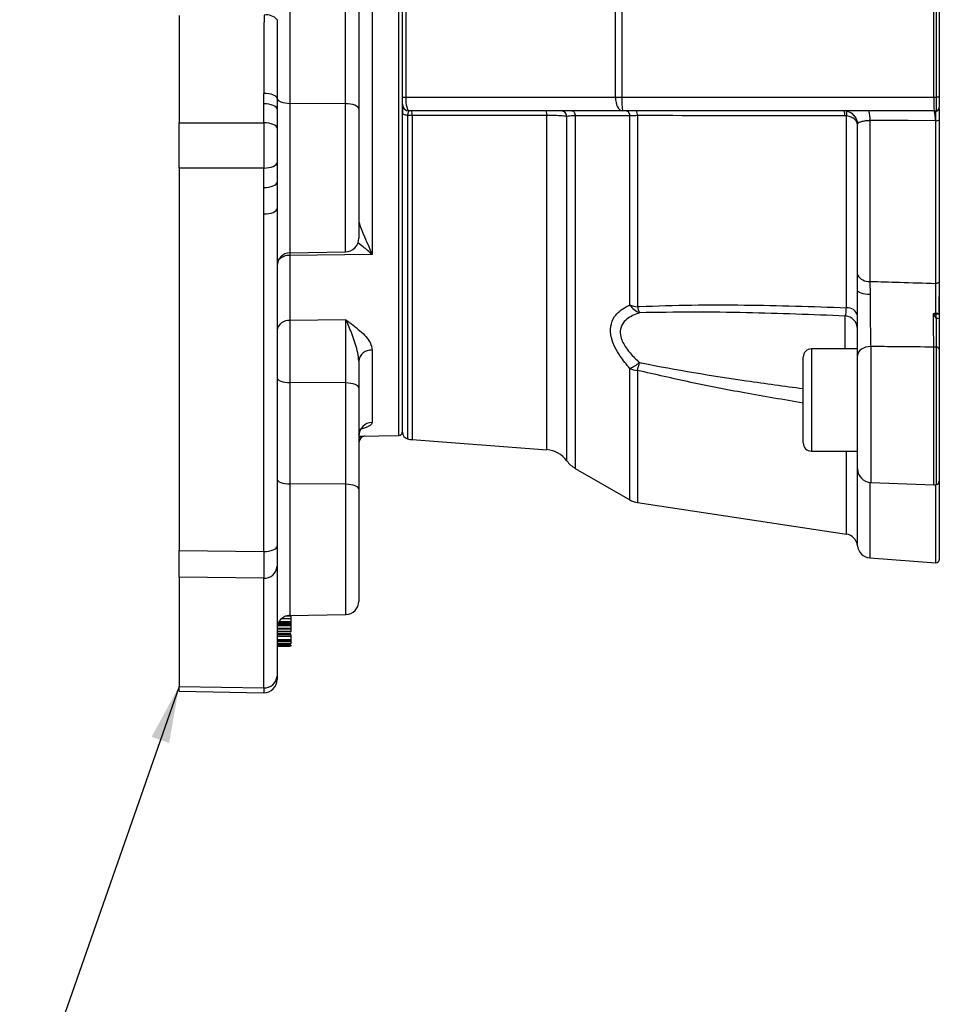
# Model space of a CAD drawing. Header units: inches. Extents: x 0.4 to 16.6, y 0.2 to 10.8.
# Tile 10 of 17: x 9.2 to 11.3, y 4.1 to 6.4. Entities that reach past the tile are written whole.
import ezdxf

# ---------------------------------------------------------------- set-up
doc = ezdxf.new("R2010")
doc.units = ezdxf.units.IN
doc.header["$MEASUREMENT"] = 0
doc.layers.add('SLD-0', color=7, linetype='Continuous', lineweight=25)
doc.dimstyles.new('SLDDIMSTYLE2', dxfattribs={"dimtxt": 0.18, "dimasz": 0.13, "dimexe": 0, "dimexo": 0.0625, "dimgap": 0, "dimtad": 0, "dimtih": 1, "dimtoh": 1, "dimdec": 0, "dimrnd": 1e-09, "dimzin": 0, "dimdsep": 46, "dimtxsty": 'Standard', "dimsah": 1, "dimcen": 0.09, "dimadec": 0, "dimazin": 0, "dimtfac": 0.13, "dimtdec": 0, "dimtofl": 0, "dimtmove": 0, "dimatfit": 3, "dimfxl": 0, "dimfrac": 2, "dimtolj": 1, "dimtzin": 0, "dimarcsym": 0})

msp = doc.modelspace()

# ---------------------------------------------------------------- linework, layer by layer
at = {"color": 8, "linetype": 'Continuous', "lineweight": 25}
for p, q in [((10.0783, 5.5047), (10.0783, 7.6481)), ((9.8279, 6.1702), (9.8279, 5.8272)), ((9.9553, 5.8294), (9.9553, 6.1694)), ((10.0977, 6.1426), (10.0977, 5.4005)), ((10.1086, 6.1427), (10.1086, 5.3987)), ((10.4176, 5.3756), (10.4176, 6.1426)), ((10.4635, 5.3501), (10.4635, 6.1404)), ((10.4829, 6.1418), (10.4829, 5.3327)), ((9.8279, 5.8272), (9.8279, 5.8213)), ((11.1023, 5.6068), (11.1023, 5.6823)), ((11.025, 5.6068), (11.025, 5.3723)), ((11.1609, 5.6123), (11.1609, 5.3003)), ((11.3059, 5.2953), (11.3059, 5.611)), ((11.3119, 5.2956), (11.3119, 5.6107)), ((10.6081, 5.2607), (10.6081, 5.5621)), ((10.6255, 5.5574), (10.6255, 5.2546)), ((10.0783, 5.4079), (10.0783, 5.5047)), ((9.986, 5.4034), (9.9945, 5.4064)), ((11.1052, 5.1819), (11.1052, 5.3723)), ((11.1306, 5.1553), (11.1306, 5.3723)), ((9.8279, 5.297), (9.8279, 4.9953)), ((9.9565, 4.9975), (9.9565, 5.2962)), ((11.1593, 5.3004), (11.1593, 5.1273)), ((11.3101, 5.1161), (11.3101, 5.2954)), ((9.8297, 4.9932), (9.8173, 4.9932)), ((9.8297, 4.9945), (9.8214, 4.9945)), ((9.8297, 4.9952), (9.8254, 4.9952)), ((9.8297, 4.9717), (9.7992, 4.9717)), ((9.8297, 4.9736), (9.7996, 4.9736)), ((9.8297, 4.9771), (9.8009, 4.9771)), ((9.8297, 4.9781), (9.8013, 4.9781)), ((9.8297, 4.98), (9.8023, 4.98)), ((9.8297, 4.9802), (9.8024, 4.9802)), ((9.8297, 4.9875), (9.8083, 4.9875))]:
    msp.add_line(p, q, dxfattribs=at)
at = {"color": 7, "linetype": 'Continuous', "lineweight": 25}
for p, q in [((9.8279, 6.9907), (9.8279, 6.1702)), ((10.086, 6.1843), (10.086, 6.8718)), ((10.0937, 6.8718), (10.0937, 6.1843)), ((10.5752, 6.1843), (10.5752, 6.8718)), ((10.5898, 6.8718), (10.5898, 6.1843)), ((10.0167, 6.7198), (10.0167, 5.8234)), ((9.9553, 6.1694), (9.9553, 6.6536)), ((9.986, 6.6418), (9.986, 6.1577)), ((11.3057, 6.1843), (11.3057, 6.4665)), ((11.3119, 6.1843), (11.3119, 6.4665)), ((11.3185, 6.4665), (11.3185, 6.1843)), ((9.5735, 6.3722), (9.5735, 6.1255)), ((9.7679, 6.1692), (9.768, 6.1929)), ((9.7679, 6.1255), (9.7679, 6.1692)), ((9.7985, 6.1811), (9.7985, 6.157)), ((9.9553, 6.1694), (9.8279, 6.1702)), ((10.086, 6.1843), (10.0937, 6.1843)), ((10.086, 6.1686), (10.086, 6.1843)), ((10.086, 6.1686), (10.086, 6.1477)), ((10.0937, 6.1843), (10.5752, 6.1843)), ((10.5752, 6.1843), (10.5898, 6.1843)), ((10.5898, 6.1843), (11.3057, 6.1843)), ((11.3057, 6.1843), (11.3119, 6.1843)), ((11.3119, 6.1534), (11.3119, 6.1843)), ((11.3185, 6.1843), (11.3119, 6.1843)), ((11.3185, 6.1843), (11.3185, 6.1611)), ((9.7985, 6.157), (9.7985, 6.1133)), ((9.986, 6.1577), (9.986, 5.8607)), ((10.086, 5.4156), (10.086, 6.1477)), ((10.5911, 6.153), (10.1016, 6.153)), ((11.307, 6.153), (10.5911, 6.153)), ((11.3114, 6.1527), (11.311, 6.1532)), ((11.3185, 6.1571), (11.3185, 5.7262)), ((9.5735, 6.1255), (9.7679, 6.1255)), ((9.5735, 6.0219), (9.5735, 6.1255)), ((10.1086, 6.1427), (10.0977, 6.1426)), ((10.6081, 5.7076), (10.6081, 6.1415)), ((10.6255, 6.1421), (10.6255, 5.7037)), ((11.1052, 6.1414), (11.1016, 6.1418)), ((11.1052, 5.7014), (11.1052, 6.1414)), ((11.1216, 6.1432), (11.1245, 6.1392)), ((11.1306, 5.7771), (11.1306, 6.1227)), ((11.1593, 6.1306), (11.1593, 5.7618)), ((11.3101, 6.1305), (11.3093, 6.1305)), ((11.3101, 5.7572), (11.3101, 6.1305)), ((9.7985, 6.1133), (9.7985, 6.0345)), ((9.7985, 6.0345), (9.7985, 5.9898)), ((9.7679, 6.0218), (9.5735, 6.0219)), ((9.5735, 6.0219), (9.5735, 5.1445)), ((9.7679, 5.9772), (9.7679, 6.0218)), ((9.7985, 5.929), (9.7985, 5.1546)), ((9.7679, 5.142), (9.7679, 5.9164)), ((9.8279, 5.8272), (9.9553, 5.8294)), ((10.0167, 5.8234), (9.8279, 5.8213)), ((9.8279, 5.8213), (9.8279, 5.672)), ((11.1307, 5.7411), (11.1306, 5.7771)), ((11.1593, 5.7618), (11.1596, 5.7316)), ((11.3185, 5.6918), (11.3185, 5.7262)), ((9.9565, 5.6738), (9.8279, 5.672)), ((9.8279, 5.672), (9.8279, 5.5295)), ((9.9565, 5.5286), (9.9565, 5.6738)), ((11.3048, 5.6883), (11.3101, 5.6893)), ((11.3102, 5.687), (11.3101, 5.6893)), ((11.3119, 5.6763), (11.3102, 5.687)), ((11.3185, 5.6893), (11.3185, 5.6875)), ((11.3185, 5.6875), (11.3185, 5.6755)), ((10.0167, 5.6041), (10.0167, 5.4378)), ((11.1307, 5.6068), (11.025, 5.6068)), ((11.3185, 5.6059), (11.3185, 5.3033)), ((11.006, 5.3913), (11.006, 5.5878)), ((11.1307, 5.3316), (11.1307, 5.592)), ((9.986, 5.5784), (9.986, 5.5174)), ((9.8279, 5.5295), (9.8279, 5.297)), ((9.9565, 5.5286), (9.8279, 5.5295)), ((9.9565, 5.2962), (9.9565, 5.5286)), ((9.986, 5.5174), (9.986, 5.2849)), ((9.986, 5.4063), (10.0783, 5.4079)), ((10.1086, 5.3987), (10.4176, 5.3756)), ((11.025, 5.3723), (11.1307, 5.3723)), ((10.4829, 5.3327), (10.6081, 5.2607)), ((9.9565, 5.2962), (9.8279, 5.297)), ((11.1609, 5.3003), (11.3059, 5.2953)), ((11.3185, 5.3033), (11.3185, 5.123)), ((9.986, 5.2849), (9.986, 5.0275)), ((10.6255, 5.2546), (11.1052, 5.1819)), ((9.7985, 5.1546), (9.7985, 5.108)), ((9.5735, 5.1445), (9.7679, 5.142)), ((9.5735, 5.0832), (9.5735, 5.1445)), ((9.7985, 5.108), (9.7985, 4.8562)), ((11.1593, 5.1273), (11.3101, 5.1161)), ((9.7679, 5.0806), (9.5735, 5.0832)), ((9.5735, 5.0832), (9.5735, 4.8324)), ((9.7679, 4.8288), (9.7679, 5.0806)), ((9.8279, 4.9953), (9.9565, 4.9975)), ((9.8297, 4.9945), (9.8297, 4.9932)), ((9.8297, 4.9875), (9.8297, 4.9802)), ((9.8297, 4.9802), (9.8297, 4.98)), ((9.8297, 4.98), (9.8297, 4.9781)), ((9.8297, 4.9771), (9.8297, 4.9736)), ((9.8297, 4.9717), (9.8297, 4.965)), ((9.8297, 4.965), (9.7985, 4.965)), ((9.8297, 4.9641), (9.7985, 4.9641)), ((9.8297, 4.9586), (9.7985, 4.9586)), ((9.8297, 4.9538), (9.7985, 4.9538)), ((9.8297, 4.9514), (9.7985, 4.9514)), ((9.8297, 4.9641), (9.8297, 4.9586)), ((9.8297, 4.9586), (9.8297, 4.9565)), ((9.8297, 4.9514), (9.8297, 4.9475)), ((9.8297, 4.9475), (9.7985, 4.9475)), ((9.8297, 4.9472), (9.7985, 4.9472)), ((9.8297, 4.9394), (9.7985, 4.9394)), ((9.8297, 4.9379), (9.7985, 4.9379)), ((9.8297, 4.9351), (9.7985, 4.9351)), ((9.8297, 4.9349), (9.7985, 4.9349)), ((9.8297, 4.9304), (9.7985, 4.9304)), ((9.8297, 4.9301), (9.7985, 4.9301)), ((9.8297, 4.93), (9.7985, 4.93)), ((9.8297, 4.9277), (9.7985, 4.9277)), ((9.8297, 4.9254), (9.7985, 4.9254)), ((9.8012, 4.93), (9.8269, 4.93)), ((9.8297, 4.9472), (9.8297, 4.9394)), ((9.8297, 4.9379), (9.8297, 4.9351)), ((9.8297, 4.9349), (9.8297, 4.9304)), ((9.8297, 4.9301), (9.8297, 4.93)), ((9.8297, 4.9273), (9.8297, 4.9254)), ((9.8297, 4.9251), (9.7985, 4.9251)), ((9.8297, 4.9246), (9.7985, 4.9246)), ((9.8012, 4.9246), (9.8269, 4.9246)), ((9.8297, 4.9251), (9.8297, 4.9246)), ((9.7985, 4.8562), (9.7985, 4.848)), ((9.5735, 4.8324), (9.7679, 4.8288)), ((9.5735, 4.8216), (9.5735, 4.8324)), ((9.5735, 4.8216), (9.7679, 4.818))]:
    msp.add_line(p, q, dxfattribs=at)
at = {"color": 7, "linetype": 'Continuous', "lineweight": 25, "flags": 128}
for points in [[(9.7985, 6.1811), (9.7977, 6.1834), (9.7958, 6.1857), (9.793, 6.1877), (9.7891, 6.1895), (9.7846, 6.191), (9.7794, 6.192), (9.7738, 6.1927), (9.768, 6.1929)], [(9.7985, 6.157), (9.7979, 6.1594), (9.7961, 6.1617), (9.7933, 6.1638), (9.7895, 6.1657), (9.7848, 6.1672), (9.7796, 6.1683), (9.7739, 6.169), (9.7679, 6.1692)], [(9.7985, 6.1811), (9.7992, 6.179), (9.801, 6.1769), (9.8038, 6.1751), (9.8074, 6.1734), (9.8118, 6.1721), (9.8169, 6.1711), (9.8223, 6.1705), (9.8279, 6.1702)], [(9.986, 6.1577), (9.9854, 6.1599), (9.9836, 6.1621), (9.9808, 6.1641), (9.977, 6.1659), (9.9723, 6.1673), (9.967, 6.1684), (9.9613, 6.1691), (9.9553, 6.1694)], [(10.5752, 6.1843), (10.5756, 6.1782), (10.5765, 6.1723), (10.5779, 6.1669), (10.5799, 6.1622), (10.5823, 6.1583), (10.585, 6.1554), (10.588, 6.1536), (10.5911, 6.153)], [(10.0977, 6.1426), (10.0953, 6.1428), (10.093, 6.1433), (10.091, 6.1438), (10.0892, 6.1445), (10.0878, 6.1452), (10.0868, 6.146), (10.0862, 6.1469), (10.086, 6.1477)], [(10.4751, 6.153), (10.4764, 6.1528), (10.4777, 6.1522), (10.4789, 6.1512), (10.48, 6.1499), (10.481, 6.1482), (10.4818, 6.1463), (10.4824, 6.1441), (10.4829, 6.1418)], [(10.6003, 6.153), (10.6016, 6.1528), (10.6029, 6.1522), (10.6041, 6.1512), (10.6052, 6.1498), (10.6062, 6.1481), (10.607, 6.1461), (10.6076, 6.1439), (10.6081, 6.1415)], [(9.7985, 6.1133), (9.7979, 6.1157), (9.7961, 6.118), (9.7933, 6.1201), (9.7895, 6.122), (9.7848, 6.1235), (9.7796, 6.1246), (9.7739, 6.1253), (9.7679, 6.1255)], [(10.4176, 6.1426), (10.3865, 6.1426), (10.2619, 6.1426), (10.1086, 6.1427)], [(11.3093, 6.1305), (11.247, 6.1306), (11.1593, 6.1306)], [(9.7679, 6.0218), (9.7739, 6.022), (9.7796, 6.0227), (9.7848, 6.0239), (9.7895, 6.0255), (9.7933, 6.0274), (9.7961, 6.0296), (9.7979, 6.032), (9.7985, 6.0345)], [(9.7679, 5.9772), (9.7739, 5.9774), (9.7796, 5.9781), (9.7848, 5.9792), (9.7895, 5.9808), (9.7933, 5.9827), (9.7961, 5.9849), (9.7979, 5.9873), (9.7985, 5.9898)], [(9.7679, 5.9164), (9.7739, 5.9166), (9.7796, 5.9173), (9.7848, 5.9184), (9.7895, 5.92), (9.7933, 5.9219), (9.7961, 5.9241), (9.7979, 5.9265), (9.7985, 5.929)], [(11.3185, 5.7614), (11.3183, 5.7606), (11.3178, 5.7597), (11.317, 5.759), (11.316, 5.7583), (11.3147, 5.7578), (11.3132, 5.7574), (11.3117, 5.7572), (11.3101, 5.7572)], [(11.1596, 5.7316), (11.1539, 5.7319), (11.1484, 5.7325), (11.1434, 5.7334), (11.1391, 5.7346), (11.1355, 5.736), (11.1329, 5.7376), (11.1313, 5.7393), (11.1307, 5.7411)], [(11.1609, 5.6123), (11.155, 5.6118), (11.1493, 5.6105), (11.1441, 5.6086), (11.1395, 5.6061), (11.1358, 5.603), (11.133, 5.5996), (11.1313, 5.5959), (11.1307, 5.592)], [(9.7985, 5.5407), (9.799, 5.5386), (9.8007, 5.5365), (9.8034, 5.5345), (9.8071, 5.5328), (9.8115, 5.5314), (9.8166, 5.5304), (9.8222, 5.5297), (9.8279, 5.5295)], [(9.986, 5.5174), (9.9854, 5.5196), (9.9837, 5.5217), (9.981, 5.5236), (9.9774, 5.5253), (9.9729, 5.5267), (9.9678, 5.5277), (9.9623, 5.5284), (9.9565, 5.5286)], [(9.7985, 5.3082), (9.799, 5.3061), (9.8007, 5.304), (9.8034, 5.3021), (9.8071, 5.3004), (9.8115, 5.299), (9.8166, 5.2979), (9.8222, 5.2973), (9.8279, 5.297)], [(9.986, 5.2849), (9.9854, 5.2871), (9.9837, 5.2892), (9.981, 5.2911), (9.9774, 5.2928), (9.9729, 5.2942), (9.9678, 5.2953), (9.9623, 5.2959), (9.9565, 5.2962)], [(9.7679, 5.142), (9.7739, 5.1422), (9.7796, 5.1429), (9.7848, 5.144), (9.7895, 5.1456), (9.7933, 5.1475), (9.7961, 5.1497), (9.7979, 5.1521), (9.7985, 5.1546)]]:
    msp.add_lwpolyline(points, dxfattribs=at)
at = {"color": 7, "linetype": 'Continuous', "lineweight": 25}
for centre, radius, start, end in [((9.7737, 6.339), 0.0342, 42.8669, 98.675), ((10.1016, 6.1686), 0.0156, 180, 270), ((10.78, 6.1765), 0.1904, 177.6518, 187.0767), ((11.4959, 6.1765), 0.1904, 177.6518, 187.0767), ((10.0799, 6.1447), 0.0288, 356.0492, 16.8297), ((10.3885, 6.1446), 0.0292, 356.0506, 16.6995), ((10.4497, 6.1392), 0.0138, 4.8554, 85.2978), ((10.6084, 6.1441), 0.0173, 353.1918, 30.969), ((11.0992, 6.1218), 0.0313, 34.4814, 89.9895), ((11.0839, 6.144), 0.0178, 353.1391, 30.501), ((11.0938, 6.1351), 0.0657, 356.0537, 15.8036), ((11.307, 6.1843), 0.0313, 270, 278.9712), ((11.2435, 6.1351), 0.066, 356.0535, 15.7679), ((11.3106, 6.161), 0.00781, 272.6074, 359.9895), ((11.3107, 6.1604), 0.00773, 274.8518, 359.5399), ((11.3106, 6.1611), 0.00781, 278.9712, 0), ((11.3121, 6.1398), 0.00945, 257.3249, 311.9596), ((9.9547, 5.8607), 0.0313, 271, 0), ((9.8285, 5.7972), 0.03, 91, 180), ((11.156, 5.7902), 0.0286, 207.302, 276.6671), ((10.632, 5.773), 0.0696, 249.8896, 264.6252), ((10.6501, 5.7373), 0.0515, 215.2729, 247.4613), ((10.6782, 5.7144), 0.0537, 191.4888, 207.227), ((11.1071, 5.6771), 0.0244, 14.4808, 94.4536), ((9.8252, 5.6452), 0.027, 84.1367, 171.3867), ((11.1008, 5.6524), 0.03, 0.0605, 87.0693), ((11.3123, 7.3912), 1.702, 269.9265, 270.2077), ((11.3124, 5.7162), 0.0293, 265.8664, 282.0046), ((11.3133, 5.6607), 0.0157, 70.8698, 95.3213), ((10.0146, 5.5754), 0.0288, 85.8869, 174.076), ((11.025, 5.5878), 0.019, 90, 180), ((11.307, 5.5613), 0.0497, 84.3748, 91.2599), ((11.3123, 5.6044), 0.00635, 13.7299, 93.8436), ((10.5682, 5.654), 0.1003, 293.4588, 308.3536), ((10.6323, 5.618), 0.0609, 246.5825, 263.5981), ((10.0663, 5.7187), 0.5821, 343.9119, 345.7468), ((10.0168, 5.4069), 0.0308, 90.191, 179.2058), ((10.0781, 5.4157), 0.00781, 271, 0), ((10.1016, 5.4156), 0.0156, 180, 255.5995), ((10.1132, 5.461), 0.0625, 255.5995, 265.7296), ((11.025, 5.3913), 0.019, 180, 270), ((10.413, 5.3133), 0.0625, 36.0476, 85.7296), ((10.514, 5.3868), 0.0625, 216.0476, 240.1084), ((11.162, 5.3316), 0.0312, 180, 268), ((11.307, 5.3265), 0.0313, 268, 278.9712), ((11.3106, 5.3033), 0.00781, 278.9712, 0), ((10.633, 5.304), 0.05, 240.1084, 261.3794), ((11.1007, 5.1522), 0.03, 5.8604, 81.3794), ((11.1617, 5.1585), 0.0313, 185.8604, 265.7296), ((9.7696, 5.1094), 0.0288, 266.5934, 357.2377), ((11.3106, 5.1238), 0.00781, 265.7296, 0), ((9.956, 5.0275), 0.03, 271, 0), ((9.8285, 4.9653), 0.03, 91, 180), ((9.7696, 4.8576), 0.0288, 266.5934, 357.2377), ((9.7685, 4.848), 0.03, 269.6801, 0)]:
    msp.add_arc(centre, radius, start, end, dxfattribs=at)
at = {"color": 8, "linetype": 'Continuous', "lineweight": 25}
for centre, radius, start, end in [((11.0746, 6.1507), 0.032, 343.0726, 2.5123), ((9.8262, 5.787), 0.0343, 87.1419, 134.8446)]:
    msp.add_arc(centre, radius, start, end, dxfattribs=at)
at = {"color": 7, "linetype": 'Continuous', "lineweight": 25}
for centre, major_axis, ratio, start_param, end_param in [((9.8279, 6.1653), (0.0011, 1.5849), 0.037851, 1.43955, 1.553426), ((9.8285, 6.1531), (0.0005, 1.5962), 0.018792, 1.439406, 1.553282), ((10.1016, 6.1843), (0, 0.0313), 0.25351, 1.570796, 3.141593), ((9.7685, 6.0746), (0, 0.125), 0.004603, 1.151988, 2.00706), ((9.7685, 5.1948), (0.0004, 0.125), 0.003134, 2.007241, 2.722712)]:
    msp.add_ellipse(centre, major_axis=major_axis, ratio=ratio, start_param=start_param, end_param=end_param, dxfattribs=at)
at = {"color": 8, "linetype": 'Continuous', "lineweight": 25}
msp.add_ellipse((9.7685, 4.943), major_axis=(0.0006, 0.125), ratio=0.000273, start_param=2.722777, end_param=3.141589, dxfattribs=at)
at = {"color": 7, "linetype": 'Continuous', "lineweight": 25}
for points, knots in [([(10.086, 6.1477), (10.086, 6.1497), (10.086, 6.155), (10.086, 6.162), (10.086, 6.1676), (10.086, 6.1683), (10.086, 6.1686)], [0, 0, 0, 0, 0.16324, 0.442617, 0.721285, 1, 1, 1, 1]), ([(10.1016, 6.153), (10.1013, 6.1528), (10.1006, 6.1525), (10.0994, 6.1497), (10.0984, 6.1462), (10.0979, 6.1435), (10.0977, 6.1426)], [0, 0, 0, 0, 0.277181, 0.558268, 0.839313, 1, 1, 1, 1]), ([(11.3098, 6.1531), (11.3099, 6.1531), (11.3101, 6.1532), (11.3105, 6.1532), (11.3108, 6.1532), (11.311, 6.1532)], [0, 0, 0, 0, 0.089289, 0.555067, 1, 1, 1, 1]), ([(11.3098, 6.1531), (11.3098, 6.1531), (11.3099, 6.1531), (11.3099, 6.1531), (11.3099, 6.1531), (11.31, 6.1531), (11.3102, 6.1531), (11.3105, 6.1531), (11.3109, 6.153), (11.3112, 6.1528), (11.3114, 6.1527)], [0, 0, 0, 0, 0.027311, 0.0387, 0.059038, 0.108993, 0.201155, 0.370974, 0.682974, 1, 1, 1, 1]), ([(11.3101, 6.1305), (11.3101, 6.1338), (11.3102, 6.1404), (11.3105, 6.1479), (11.311, 6.1515), (11.3113, 6.1525), (11.3114, 6.1527)], [0, 0, 0, 0, 0.302993, 0.606675, 0.914232, 1, 1, 1, 1]), ([(11.3185, 6.1577), (11.3185, 6.1565), (11.3185, 6.1537), (11.3185, 6.145), (11.3185, 6.1368), (11.3185, 6.1327)], [0, 0, 0, 0, 0.255428, 0.627666, 1, 1, 1, 1]), ([(10.4635, 6.1404), (10.4589, 6.1409), (10.4496, 6.1417), (10.4327, 6.1424), (10.4216, 6.1425), (10.4176, 6.1426)], [0, 0, 0, 0, 0.386711, 0.77714, 1, 1, 1, 1]), ([(10.4829, 6.1418), (10.4814, 6.1417), (10.4738, 6.1413), (10.4681, 6.1408), (10.4635, 6.1404)], [0, 0, 0, 0, 0.201804, 1, 1, 1, 1]), ([(10.6081, 6.1415), (10.5992, 6.1415), (10.5574, 6.1416), (10.5157, 6.1417), (10.4829, 6.1418)], [0, 0, 0, 0, 0.213576, 1, 1, 1, 1]), ([(10.6255, 6.1421), (10.6204, 6.142), (10.6143, 6.1418), (10.6089, 6.1416), (10.6081, 6.1415)], [0, 0, 0, 0, 0.841731, 1, 1, 1, 1]), ([(11.1016, 6.1418), (11.0925, 6.1418), (11.0423, 6.1418), (10.8836, 6.1419), (10.734, 6.142), (10.6255, 6.1421)], [0, 0, 0, 0, 0.057264, 0.31657, 1, 1, 1, 1]), ([(11.1306, 6.1227), (11.1306, 6.1227), (11.1302, 6.1252), (11.1281, 6.1302), (11.1214, 6.1363), (11.1132, 6.14), (11.1074, 6.141), (11.1052, 6.1414)], [0, 0, 0, 0, 0.00358, 0.287392, 0.570056, 0.83605, 1, 1, 1, 1]), ([(11.1593, 6.1306), (11.1559, 6.1304), (11.149, 6.1301), (11.1403, 6.1285), (11.1339, 6.1263), (11.1312, 6.1242), (11.1307, 6.1229), (11.1306, 6.1227)], [0, 0, 0, 0, 0.219022, 0.443946, 0.681884, 0.937369, 1, 1, 1, 1]), ([(9.7985, 5.9898), (9.7985, 5.9806), (9.7985, 5.9599), (9.7985, 5.94), (9.7985, 5.929)], [0, 0, 0, 0, 0.446988, 1, 1, 1, 1]), ([(9.7679, 5.9164), (9.7679, 5.9276), (9.768, 5.9478), (9.7679, 5.9681), (9.7679, 5.9772)], [0, 0, 0, 0, 0.5528697, 1, 1, 1, 1]), ([(9.986, 5.9013), (9.9865, 5.898), (9.9881, 5.8893), (9.9992, 5.8637), (10.0098, 5.8398), (10.0166, 5.8235), (10.0167, 5.8234)], [0, 0, 0, 0, 0.1867703, 0.4811056, 0.9973241, 1, 1, 1, 1]), ([(11.1593, 5.7618), (11.182, 5.7611), (11.2322, 5.7596), (11.2824, 5.7581), (11.3101, 5.7572)], [0, 0, 0, 0, 0.450353, 1, 1, 1, 1]), ([(11.3185, 5.7614), (11.3185, 5.7522), (11.3185, 5.7299), (11.3185, 5.7043), (11.3185, 5.6893)], [0, 0, 0, 0, 0.415102, 1, 1, 1, 1]), ([(11.1307, 5.592), (11.1307, 5.6065), (11.1307, 5.6355), (11.1307, 5.6886), (11.1307, 5.7241), (11.1307, 5.7409), (11.1307, 5.7411)], [0, 0, 0, 0, 0.332453, 0.664935, 0.996731, 1, 1, 1, 1]), ([(11.3101, 5.6893), (11.3101, 5.7033), (11.3101, 5.7226), (11.3101, 5.7447), (11.3101, 5.7532), (11.3101, 5.7572)], [0, 0, 0, 0, 0.58447, 0.803004, 1, 1, 1, 1]), ([(11.1596, 5.7316), (11.1596, 5.7315), (11.1596, 5.718), (11.1598, 5.6896), (11.1602, 5.6471), (11.1607, 5.6239), (11.1609, 5.6123)], [0, 0, 0, 0, 0.003267, 0.334916, 0.667383, 1, 1, 1, 1]), ([(10.6081, 5.5621), (10.6004, 5.5713), (10.5872, 5.5872), (10.5733, 5.611), (10.5642, 5.6346), (10.5626, 5.6595), (10.5733, 5.6852), (10.5914, 5.6997), (10.6053, 5.7063), (10.6081, 5.7076)], [0, 0, 0, 0, 0.162162, 0.279449, 0.396439, 0.554663, 0.712236, 0.942879, 1, 1, 1, 1]), ([(10.6255, 5.7037), (10.6272, 5.7038), (10.6686, 5.7058), (10.7504, 5.7079), (10.9085, 5.7081), (11.0271, 5.7041), (11.1052, 5.7014)], [0, 0, 0, 0, 0.010656, 0.261885, 0.513518, 1, 1, 1, 1]), ([(11.1023, 5.6823), (11.1026, 5.6826), (11.1033, 5.6836), (11.1045, 5.6892), (11.105, 5.6973), (11.1052, 5.7014)], [0, 0, 0, 0, 0.207401, 0.604963, 1, 1, 1, 1]), ([(9.9565, 5.6738), (9.9565, 5.6737), (9.9677, 5.6653), (9.9896, 5.649), (10.0127, 5.6254), (10.0156, 5.6099), (10.0167, 5.6041)], [0, 0, 0, 0, 0.0019381, 0.3895123, 0.7732862, 1, 1, 1, 1]), ([(9.986, 5.5784), (9.9854, 5.5848), (9.9836, 5.6043), (9.9724, 5.6359), (9.963, 5.6598), (9.9576, 5.6713), (9.9567, 5.6732), (9.9565, 5.6737), (9.9565, 5.6738)], [0, 0, 0, 0, 0.187293, 0.564266, 0.927104, 0.981128, 0.997515, 1, 1, 1, 1]), ([(10.6304, 5.6898), (10.6276, 5.6888), (10.6141, 5.684), (10.5961, 5.6734), (10.5853, 5.6539), (10.586, 5.6395), (10.5905, 5.6239), (10.5977, 5.6112), (10.6125, 5.5926), (10.6228, 5.5827), (10.6304, 5.5754)], [0, 0, 0, 0, 0.060426, 0.295827, 0.448101, 0.575654, 0.598782, 0.771911, 0.830481, 1, 1, 1, 1]), ([(11.1023, 5.6823), (11.0268, 5.6852), (10.9102, 5.6896), (10.7528, 5.6918), (10.6712, 5.6905), (10.6304, 5.6898)], [0, 0, 0, 0, 0.478635, 0.739204, 1, 1, 1, 1]), ([(11.3059, 5.611), (11.3057, 5.6228), (11.3053, 5.6433), (11.305, 5.671), (11.3049, 5.6848), (11.3048, 5.6883)], [0, 0, 0, 0, 0.504856, 0.874449, 1, 1, 1, 1]), ([(11.3119, 5.6763), (11.3095, 5.6802), (11.3072, 5.6842), (11.3049, 5.6882), (11.3048, 5.6883)], [0, 0, 0, 0, 0.984113, 1, 1, 1, 1]), ([(11.3048, 5.6883), (11.3049, 5.6882), (11.3056, 5.6881), (11.3074, 5.6876), (11.3091, 5.6872), (11.3102, 5.687)], [0, 0, 0, 0, 0.039719, 0.374913, 1, 1, 1, 1]), ([(11.3119, 5.6107), (11.3119, 5.6226), (11.3119, 5.6389), (11.3119, 5.6621), (11.3119, 5.6718), (11.3119, 5.6763)], [0, 0, 0, 0, 0.589587, 0.807796, 1, 1, 1, 1]), ([(11.3185, 5.6755), (11.3185, 5.6652), (11.3185, 5.6399), (11.3185, 5.6185), (11.3185, 5.6059)], [0, 0, 0, 0, 0.41004, 1, 1, 1, 1]), ([(11.3059, 5.611), (11.278, 5.6112), (11.2297, 5.6117), (11.1814, 5.6121), (11.1609, 5.6123)], [0, 0, 0, 0, 0.576727, 1, 1, 1, 1]), ([(9.9866, 5.4075), (9.9865, 5.4097), (9.9863, 5.4152), (9.9901, 5.4219), (9.9939, 5.4258), (9.9944, 5.4261), (9.9947, 5.4262)], [0, 0, 0, 0, 0.192101, 0.488541, 0.747228, 1, 1, 1, 1]), ([(10.0005, 5.4065), (9.9993, 5.4065), (9.9943, 5.4061), (9.9881, 5.4009), (9.9866, 5.393), (9.986, 5.3899)], [0, 0, 0, 0, 0.1625626, 0.674898, 1, 1, 1, 1]), ([(9.8297, 4.9952), (9.8297, 4.9951), (9.8297, 4.995), (9.8297, 4.9948), (9.8297, 4.9946), (9.8297, 4.9945), (9.8297, 4.9945)], [0, 0, 0, 0, 0.257855, 0.499941, 0.74208, 1, 1, 1, 1]), ([(9.8297, 4.9932), (9.8297, 4.9927), (9.8297, 4.9918), (9.8297, 4.9903), (9.8297, 4.9887), (9.8297, 4.9879), (9.8297, 4.9875)], [0, 0, 0, 0, 0.249515, 0.500237, 0.750099, 1, 1, 1, 1]), ([(9.8297, 4.9781), (9.8297, 4.978), (9.8297, 4.9778), (9.8297, 4.9776), (9.8297, 4.9774), (9.8297, 4.9773), (9.8297, 4.9772), (9.8297, 4.9771)], [0, 0, 0, 0, 0.250131, 0.498832, 0.621683, 0.742917, 1, 1, 1, 1]), ([(9.8297, 4.9736), (9.8297, 4.9733), (9.8297, 4.9729), (9.8297, 4.9721), (9.8297, 4.9717)], [0, 0, 0, 0, 0.5, 1, 1, 1, 1]), ([(9.8297, 4.9394), (9.8297, 4.9391), (9.8297, 4.9386), (9.8297, 4.9381), (9.8297, 4.9379)], [0, 0, 0, 0, 0.5, 1, 1, 1, 1]), ([(9.8297, 4.9351), (9.8297, 4.9351), (9.8297, 4.935), (9.8297, 4.9349), (9.8297, 4.9349)], [0, 0, 0, 0, 0.5, 1, 1, 1, 1]), ([(9.8297, 4.9304), (9.8297, 4.9304), (9.8297, 4.9303), (9.8297, 4.9303), (9.8297, 4.9302), (9.8297, 4.9302), (9.8297, 4.9301), (9.8297, 4.9301), (9.8297, 4.9301)], [0, 0, 0, 0, 0.269061, 0.387328, 0.500303, 0.613234, 0.731376, 1, 1, 1, 1]), ([(9.8297, 4.9254), (9.8297, 4.9254), (9.8297, 4.9253), (9.8297, 4.9253), (9.8297, 4.9252), (9.8297, 4.9252), (9.8297, 4.9251), (9.8297, 4.9251), (9.8297, 4.9251)], [0, 0, 0, 0, 0.269061, 0.387328, 0.500303, 0.613234, 0.731376, 1, 1, 1, 1])]:
    msp.add_open_spline(points, degree=3, knots=knots, dxfattribs=at)
at = {"color": 8, "linetype": 'Continuous', "lineweight": 25}
for points, knots in [([(11.1245, 6.1392), (11.1256, 6.1378), (11.128, 6.1349), (11.1294, 6.1302), (11.1302, 6.1267), (11.1304, 6.1248), (11.1305, 6.1238), (11.1305, 6.1233), (11.1306, 6.123), (11.1306, 6.1229), (11.1306, 6.1228), (11.1306, 6.1228), (11.1306, 6.1227)], [0, 0, 0, 0, 0.290601, 0.624957, 0.801716, 0.895347, 0.944807, 0.9709, 0.984659, 0.98919, 0.99126, 1, 1, 1, 1]), ([(10.0167, 5.8234), (10.0166, 5.8235), (10.0097, 5.8299), (9.9982, 5.8398), (9.988, 5.8472), (9.9841, 5.8502)], [0, 0, 0, 0, 0.00554, 0.613864, 1, 1, 1, 1]), ([(10.6304, 5.5754), (10.6319, 5.5751), (10.7134, 5.5592), (10.8386, 5.5382), (10.9626, 5.5216), (11.006, 5.5158)], [0, 0, 0, 0, 0.012371, 0.654848, 1, 1, 1, 1]), ([(11.006, 5.4827), (10.961, 5.4902), (10.8748, 5.5047), (10.7478, 5.5295), (10.6663, 5.5481), (10.6255, 5.5574)], [0, 0, 0, 0, 0.3529359, 0.6762608, 1, 1, 1, 1]), ([(10.0167, 5.4378), (10.0156, 5.4355), (10.0126, 5.4294), (9.9984, 5.4241), (9.9869, 5.4218), (9.986, 5.4216)], [0, 0, 0, 0, 0.352135, 0.948217, 1, 1, 1, 1])]:
    msp.add_open_spline(points, degree=3, knots=knots, dxfattribs=at)
at = {"color": 7, "linetype": 'Continuous', "lineweight": 25}
for points in [[(9.8297, 4.965), (9.8297, 4.9648), (9.8297, 4.9645), (9.8297, 4.9643), (9.8297, 4.9641)], [(9.8297, 4.9475), (9.8297, 4.9475), (9.8297, 4.9474), (9.8297, 4.9473), (9.8297, 4.9472)]]:
    msp.add_open_spline(points, degree=3, dxfattribs=at)

# ---------------------------------------------------------------- leaders
at = {"layer": 'SLD-0', "color": 7}
msp.add_leader([(9.5735, 4.8324), (9.2077, 3.7854), (9.4577, 3.7854)], dimstyle='SLDDIMSTYLE2', dxfattribs=at)

doc.saveas('drawing.dxf')
